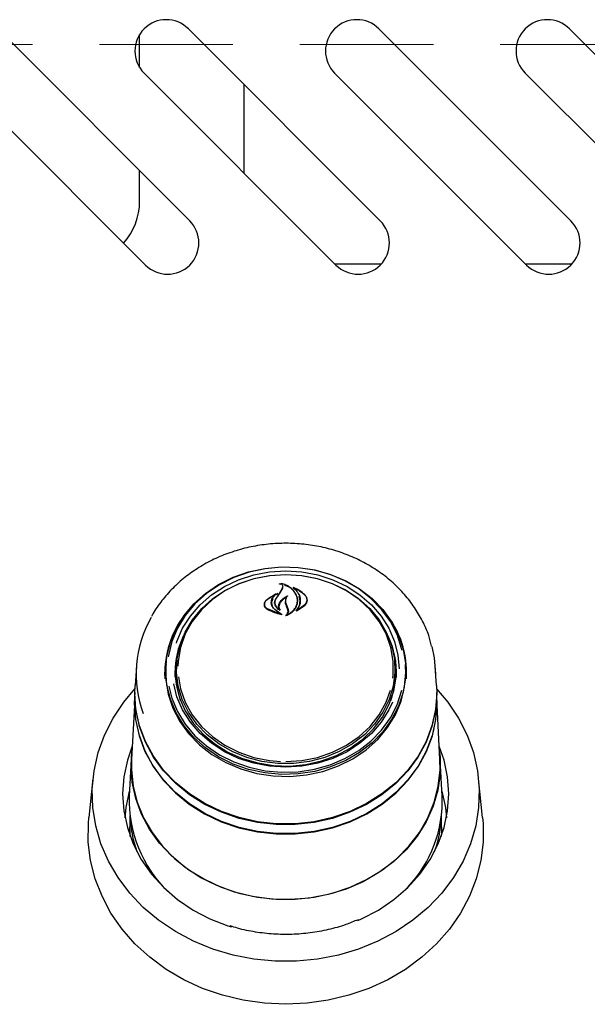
# Model space of a CAD drawing. Header units: inches. Extents: x 31 to 206, y 23 to 145.
# Tile 7 of 64: x 64.82 to 68.22, y 51.2 to 57.1. Entities that reach past the tile are written whole.
import ezdxf

# ---------------------------------------------------------------- set-up
doc = ezdxf.new("R2010")
doc.units = ezdxf.units.IN
doc.header["$LTSCALE"] = 16
doc.header["$MEASUREMENT"] = 0
doc.linetypes.add('HIDDEN', pattern=[0.075, 0.05, -0.025])
doc.layers.add('FORMAT', color=7, linetype='Continuous')

msp = doc.modelspace()

# ---------------------------------------------------------------- linework, layer by layer
at = {"color": 7, "linetype": 'Continuous', "lineweight": 25}
for p, q in [((65.8386, 55.8911), (64.6895, 57.0401)), ((66.9796, 55.8911), (65.8305, 57.0401)), ((68.1206, 55.8911), (66.9715, 57.0401)), ((69.2616, 55.8911), (68.1125, 57.0401)), ((65.5385, 56.809), (65.5385, 57.0062)), ((64.4243, 56.775), (65.5734, 55.6259)), ((65.5653, 56.775), (66.7144, 55.6259)), ((66.7063, 56.775), (67.8554, 55.6259)), ((67.8473, 56.775), (68.9964, 55.6259)), ((66.1635, 56.7072), (66.1635, 56.1769)), ((65.5385, 56.0075), (65.5385, 56.1912)), ((66.7079, 55.6325), (66.9858, 55.6325)), ((67.8489, 55.6325), (68.1268, 55.6325)), ((66.3824, 53.7126), (66.3775, 53.7156)), ((66.3852, 53.7191), (66.3852, 53.7131)), ((66.3528, 53.6554), (66.2959, 53.6175)), ((66.3344, 53.6309), (66.3541, 53.6543)), ((66.3543, 53.651), (66.3543, 53.6548)), ((66.3667, 53.6577), (66.3581, 53.6506)), ((66.3787, 53.6631), (66.3917, 53.686)), ((66.3936, 53.6905), (66.3804, 53.6665)), ((66.3917, 53.686), (66.393, 53.6938)), ((66.3933, 53.6899), (66.3933, 53.6938)), ((66.4577, 53.6942), (66.4577, 53.6891)), ((66.2853, 53.5953), (66.2853, 53.583)), ((66.3434, 53.6002), (66.3483, 53.6059)), ((66.3483, 53.6062), (66.3483, 53.5922)), ((66.4105, 53.602), (66.4173, 53.5838)), ((66.4111, 53.6148), (66.4111, 53.6005)), ((66.4125, 53.6045), (66.4191, 53.5859)), ((66.4837, 53.605), (66.4837, 53.6175)), ((66.4845, 53.5622), (66.5284, 53.5934)), ((66.5411, 53.6098), (66.5411, 53.6218)), ((66.3017, 53.5693), (66.3798, 53.5378)), ((66.3807, 53.5392), (66.3484, 53.563)), ((66.3498, 53.5629), (66.389, 53.5351)), ((66.3748, 53.5644), (66.3748, 53.5656)), ((66.3811, 53.538), (66.3811, 53.5386)), ((66.426, 53.5618), (66.4173, 53.5838)), ((66.4191, 53.5859), (66.4279, 53.5633)), ((66.4215, 53.5333), (66.4215, 53.5329)), ((66.4776, 53.5558), (66.5299, 53.5902)), ((66.4829, 53.5628), (66.4829, 53.5616)), ((65.7604, 53.2411), (65.7584, 53.2129)), ((67.0685, 53.2129), (67.0665, 53.2411)), ((65.5191, 53.2235), (65.5111, 53.1093)), ((65.6906, 53.1503), (65.6893, 53.1882)), ((65.6908, 53.148), (65.6895, 53.1859)), ((65.6966, 53.2348), (65.6958, 53.2237)), ((65.7512, 53.1588), (65.7505, 53.1861)), ((65.7572, 53.1786), (65.7584, 53.2129)), ((67.1311, 53.2237), (67.1304, 53.2348)), ((67.1325, 53.1861), (67.1311, 53.2237)), ((67.3158, 53.1093), (67.3078, 53.2235)), ((65.5095, 53.0674), (65.508, 53.0385)), ((65.5095, 53.0619), (65.5111, 53.1093)), ((67.319, 53.0385), (67.3174, 53.0674)), ((67.3199, 53.0029), (67.319, 53.0385)), ((65.5071, 52.9913), (65.49, 52.6646)), ((67.3369, 52.6646), (67.3198, 52.9913)), ((65.4874, 52.6281), (65.4925, 52.712)), ((65.4884, 52.6644), (65.4769, 52.4464)), ((67.35, 52.4464), (67.3386, 52.6644)), ((65.2592, 52.5509), (65.2346, 52.3175)), ((67.5923, 52.3175), (67.5677, 52.5509)), ((67.351, 52.4096), (67.35, 52.4464)), ((65.4804, 52.3309), (65.4804, 52.2595)), ((67.3465, 52.2595), (67.3465, 52.3306))]:
    msp.add_line(p, q, dxfattribs=at)
at = {"color": 7, "linetype": 'Continuous', "lineweight": 25, "flags": 128}
for points in [[(65.6952, 53.1972), (65.7022, 53.2838), (65.7231, 53.3686), (65.7573, 53.4502), (65.8044, 53.5268), (65.8633, 53.597), (65.9329, 53.6594), (66.0118, 53.7129), (66.0986, 53.7562), (66.1915, 53.7888), (66.2887, 53.8097), (66.3884, 53.8188), (66.4885, 53.8158), (66.5872, 53.8007), (66.6825, 53.7739), (66.7726, 53.7359), (66.8556, 53.6873), (66.9301, 53.6293), (66.9945, 53.5628), (67.0476, 53.4892), (67.0884, 53.4099), (67.116, 53.3265), (67.1299, 53.2406), (67.1299, 53.1538), (67.116, 53.0679), (67.0884, 52.9845), (67.0476, 52.9052), (66.9945, 52.8316), (66.9301, 52.7651), (66.8556, 52.7071), (66.7726, 52.6585), (66.6825, 52.6205), (66.5872, 52.5937), (66.4885, 52.5786), (66.3884, 52.5756), (66.2887, 52.5846), (66.1915, 52.6056), (66.0986, 52.6381), (66.0118, 52.6815), (65.9329, 52.735), (65.8633, 52.7974), (65.8044, 52.8676), (65.7573, 52.9442), (65.7231, 53.0258), (65.7022, 53.1106), (65.6952, 53.1972)], [(67.1102, 53.3182), (67.1073, 53.3304), (67.08, 53.4128), (67.0398, 53.4911), (66.9873, 53.5638), (66.9237, 53.6294), (66.8502, 53.6868), (66.7681, 53.7347), (66.6792, 53.7723), (66.5851, 53.7988), (66.4876, 53.8137), (66.3887, 53.8166), (66.2903, 53.8077), (66.1943, 53.787), (66.1025, 53.7548), (66.0168, 53.712), (65.9388, 53.6592), (65.8701, 53.5976), (65.8119, 53.5282), (65.7655, 53.4526), (65.7316, 53.372), (65.711, 53.2882), (65.7097, 53.2796)], [(65.7589, 53.3617), (65.7623, 53.3721), (65.7962, 53.4507), (65.8426, 53.5243), (65.9006, 53.5914), (65.9691, 53.6507), (66.0466, 53.701), (66.1315, 53.7411), (66.2223, 53.7704), (66.3169, 53.7883), (66.4135, 53.7943), (66.51, 53.7883), (66.6047, 53.7704), (66.6954, 53.7411), (66.7804, 53.701), (66.8579, 53.6507), (66.9263, 53.5914), (66.9844, 53.5243), (67.0308, 53.4507), (67.0646, 53.3721), (67.0852, 53.2902), (67.0921, 53.2089)], [(66.4135, 53.7735), (66.5087, 53.7674), (66.602, 53.7494), (66.6912, 53.7199), (66.7745, 53.6794), (66.8501, 53.6289), (66.9164, 53.5693), (66.972, 53.502), (67.0156, 53.4285), (67.0465, 53.3502), (67.0638, 53.2688), (67.0673, 53.1862), (67.0569, 53.1039), (67.0327, 53.0239), (66.9953, 52.9478), (66.9456, 52.8772), (66.8845, 52.8136), (66.8133, 52.7584), (66.7337, 52.7127), (66.6472, 52.6776), (66.5557, 52.6538), (66.4612, 52.6417), (66.3657, 52.6417), (66.2712, 52.6538), (66.1797, 52.6776), (66.0933, 52.7127), (66.0136, 52.7584), (65.9425, 52.8136), (65.8814, 52.8772), (65.8316, 52.9478), (65.7942, 53.0239), (65.7701, 53.1039), (65.7596, 53.1862), (65.7631, 53.2688), (65.7805, 53.3502), (65.8113, 53.4285), (65.855, 53.502), (65.9106, 53.5693), (65.9769, 53.6289), (66.0525, 53.6794), (66.1358, 53.7199), (66.225, 53.7494), (66.3182, 53.7674), (66.4135, 53.7735)], [(67.0555, 53.1515), (67.0576, 53.1705), (67.0576, 53.2541), (67.0432, 53.3368), (67.0147, 53.4167), (66.9728, 53.492), (66.9185, 53.5611), (66.8528, 53.6224), (66.7773, 53.6745), (66.6937, 53.7163), (66.6039, 53.7468), (66.5097, 53.7654), (66.4135, 53.7717), (66.3172, 53.7654), (66.2231, 53.7468), (66.1332, 53.7163), (66.0496, 53.6745), (65.9741, 53.6224), (65.9085, 53.5611), (65.8541, 53.492), (65.8122, 53.4167), (65.7838, 53.3368), (65.7694, 53.2541), (65.7677, 53.2246)], [(67.2888, 53.3424), (67.3024, 53.2738), (67.3095, 53.1765)], [(65.6958, 53.2237), (65.6962, 53.1426), (65.7102, 53.0566), (65.7378, 52.9731), (65.7786, 52.8937), (65.8318, 52.8201), (65.8963, 52.7535), (65.9708, 52.6954), (66.054, 52.6468), (66.1441, 52.6087), (66.2395, 52.5819), (66.3383, 52.5668), (66.4386, 52.5638), (66.5383, 52.5729), (66.6356, 52.5939), (66.7287, 52.6264), (66.8155, 52.6698), (66.8946, 52.7233), (66.9643, 52.7858), (67.0232, 52.8561), (67.0703, 52.9328), (67.1046, 53.0144), (67.1255, 53.0994), (67.1325, 53.1861), (67.1325, 53.1861)], [(65.7506, 53.1662), (65.7565, 53.1173), (65.7776, 53.0353), (65.8122, 52.9569), (65.8597, 52.8837), (65.9189, 52.8172), (65.9887, 52.759), (66.0675, 52.7101), (66.1538, 52.6717), (66.2455, 52.6446), (66.3408, 52.6294), (66.4377, 52.6263), (66.5341, 52.6355), (66.6279, 52.6567), (66.7171, 52.6896), (66.7998, 52.7333), (66.8744, 52.787), (66.9391, 52.8495), (66.9925, 52.9196), (67.0337, 52.9956), (67.0616, 53.076), (67.0757, 53.159), (67.0763, 53.1662)], [(65.784, 53.0178), (65.7642, 53.0958), (65.7572, 53.1786)], [(65.7704, 53.1602), (65.7838, 53.0878), (65.8122, 53.008), (65.8541, 52.9326), (65.9085, 52.8636), (65.9741, 52.8023), (66.0496, 52.7501), (66.1332, 52.7083), (66.2231, 52.6778), (66.3172, 52.6592), (66.3812, 52.6536)], [(67.3163, 53.0892), (67.3838, 53.0088), (67.4476, 52.913), (67.4989, 52.8117), (67.537, 52.7062), (67.5615, 52.5977), (67.5721, 52.4874), (67.5685, 52.3769), (67.551, 52.2674), (67.5196, 52.1602), (67.4749, 52.0566), (67.4172, 51.9579), (67.3474, 51.8653), (67.2662, 51.78), (67.1747, 51.7028), (67.0739, 51.6349), (66.9651, 51.577), (66.8496, 51.5298), (66.7288, 51.4939), (66.6042, 51.4697), (66.4773, 51.4576), (66.3496, 51.4576), (66.2227, 51.4697), (66.0981, 51.4939), (65.9773, 51.5298), (65.8618, 51.577), (65.753, 51.6349), (65.6522, 51.7028), (65.5607, 51.78), (65.4795, 51.8653), (65.4097, 51.9579), (65.352, 52.0566), (65.3073, 52.1602), (65.2759, 52.2674), (65.2584, 52.3769), (65.2549, 52.4874), (65.2654, 52.5977), (65.2899, 52.7062), (65.328, 52.8117), (65.3793, 52.913), (65.4431, 53.0088), (65.5106, 53.0892)], [(67.3158, 53.1093), (67.3175, 53.0619), (67.3103, 52.9638), (67.2891, 52.8672), (67.254, 52.7737), (67.2056, 52.6848), (67.1448, 52.6018), (67.0725, 52.526), (66.9897, 52.4587), (66.8979, 52.4009), (66.7984, 52.3536), (66.6928, 52.3174), (66.5829, 52.2929), (66.4702, 52.2806), (66.3567, 52.2806), (66.2441, 52.2929), (66.1341, 52.3174), (66.0286, 52.3536), (65.9291, 52.4009), (65.8372, 52.4587), (65.7545, 52.526), (65.6821, 52.6018), (65.6213, 52.6848), (65.5729, 52.7737), (65.5379, 52.8672), (65.5166, 52.9638), (65.5095, 53.0619)], [(65.7132, 53.105), (65.7316, 53.0334), (65.7655, 52.9529), (65.8119, 52.8772), (65.8701, 52.8078), (65.9388, 52.7462), (66.0168, 52.6934), (66.1025, 52.6506), (66.1943, 52.6185), (66.2903, 52.5977), (66.3887, 52.5888), (66.4876, 52.5918), (66.5851, 52.6067), (66.6792, 52.6331), (66.7681, 52.6707), (66.8502, 52.7186), (66.9237, 52.776), (66.9873, 52.8416), (67.0398, 52.9143), (67.08, 52.9926), (67.1073, 53.075), (67.1088, 53.0812)], [(67.0526, 53.009), (67.0308, 52.9624), (66.9844, 52.8888), (66.9263, 52.8217), (66.8579, 52.7624), (66.7804, 52.7121), (66.6954, 52.6719), (66.6047, 52.6426), (66.51, 52.6248), (66.4135, 52.6188), (66.3169, 52.6248), (66.2223, 52.6426), (66.1315, 52.6719), (66.0466, 52.7121), (65.9691, 52.7624), (65.9006, 52.8217), (65.8426, 52.8888), (65.7962, 52.9624), (65.7623, 53.041), (65.7425, 53.1186)], [(66.4135, 52.6529), (66.5097, 52.6592), (66.6039, 52.6778), (66.6937, 52.7083), (66.7773, 52.7501), (66.8528, 52.8023), (66.9185, 52.8636), (66.9728, 52.9326), (67.0147, 53.008), (67.0411, 53.0803)], [(65.508, 53.0385), (65.507, 53.0029), (65.5142, 52.9046), (65.5355, 52.8077), (65.5707, 52.714), (65.6192, 52.6248), (65.6802, 52.5415), (65.7527, 52.4656), (65.8357, 52.3981), (65.9278, 52.3401), (66.0275, 52.2927), (66.1334, 52.2564), (66.2436, 52.2319), (66.3566, 52.2195), (66.4704, 52.2195), (66.5833, 52.2319), (66.6936, 52.2564), (66.7994, 52.2927), (66.8992, 52.3401), (66.9912, 52.3981), (67.0742, 52.4656), (67.1468, 52.5415), (67.2078, 52.6248), (67.2562, 52.714), (67.2914, 52.8077), (67.3127, 52.9046), (67.3199, 53.0029)], [(67.3006, 52.8495), (67.2898, 52.8085), (67.2547, 52.7149), (67.2063, 52.6258), (67.1454, 52.5428), (67.073, 52.4669), (66.9902, 52.3996), (66.8983, 52.3417), (66.7987, 52.2943), (66.6931, 52.2581), (66.583, 52.2336), (66.4703, 52.2213), (66.3567, 52.2213), (66.2439, 52.2336), (66.1339, 52.2581), (66.0282, 52.2943), (65.9287, 52.3417), (65.8367, 52.3996), (65.7539, 52.4669), (65.6815, 52.5428), (65.6206, 52.6258), (65.5722, 52.7149), (65.5371, 52.8085), (65.5158, 52.9051), (65.5087, 53.0033), (65.5088, 53.017)], [(67.3149, 53.0027), (67.3099, 52.9589), (67.2887, 52.8623), (67.2536, 52.7689), (67.2053, 52.6799), (67.1445, 52.597), (67.0722, 52.5213), (66.9894, 52.454), (66.8976, 52.3962), (66.7982, 52.3489), (66.6927, 52.3127), (66.5828, 52.2883), (66.4702, 52.2759), (66.3567, 52.2759), (66.2441, 52.2883), (66.1342, 52.3127), (66.0287, 52.3489), (65.9293, 52.3962), (65.8375, 52.454), (65.7548, 52.5213), (65.6824, 52.597), (65.6216, 52.6799), (65.5733, 52.7689), (65.5383, 52.8623), (65.517, 52.9589), (65.5121, 53.0021)], [(65.4942, 52.7447), (65.4654, 52.6619), (65.4441, 52.5614), (65.437, 52.4595), (65.4441, 52.3576), (65.4654, 52.2571), (65.5004, 52.1597), (65.5488, 52.0665), (65.6098, 51.9791), (65.6826, 51.8988), (65.7659, 51.8266), (65.8588, 51.7636), (65.9597, 51.7107), (66.0672, 51.6688), (66.0878, 51.6623)], [(67.3344, 52.712), (67.3378, 52.6774), (67.3378, 52.5787), (67.3238, 52.4807), (67.2959, 52.3849), (67.2548, 52.2929), (67.2008, 52.2059), (67.1349, 52.1253), (67.0581, 52.0523), (66.9715, 51.9881), (66.8765, 51.9335), (66.7744, 51.8895), (66.6669, 51.8567), (66.5555, 51.8356), (66.442, 51.8265), (66.328, 51.8295), (66.2154, 51.8446), (66.1057, 51.8717), (66.0007, 51.9102), (65.9019, 51.9595), (65.811, 52.019), (65.7291, 52.0878), (65.6576, 52.1647), (65.5976, 52.2486), (65.5499, 52.3384), (65.5154, 52.4324), (65.4944, 52.5295), (65.4874, 52.6281), (65.4874, 52.6281)], [(66.8456, 51.7012), (66.8672, 51.7107), (66.9681, 51.7636), (67.061, 51.8266), (67.1443, 51.8988), (67.2171, 51.9791), (67.2781, 52.0665), (67.3265, 52.1597), (67.3615, 52.2571), (67.3828, 52.3576), (67.3899, 52.4595), (67.3828, 52.5614), (67.3615, 52.6619), (67.3327, 52.7447)], [(65.49, 52.6646), (65.4895, 52.6037), (65.5, 52.5055), (65.5243, 52.4092), (65.5622, 52.3163), (65.6129, 52.228), (65.6758, 52.1459), (65.7498, 52.071), (65.8339, 52.0046), (65.9268, 51.9477), (66.0271, 51.901), (66.1332, 51.8654), (66.2436, 51.8414), (66.3566, 51.8293), (66.4704, 51.8293), (66.5833, 51.8414), (66.6937, 51.8654), (66.7998, 51.901), (66.9001, 51.9477), (66.993, 52.0046), (67.0771, 52.071), (67.1512, 52.1459), (67.214, 52.228), (67.2648, 52.3163), (67.3026, 52.4092), (67.3269, 52.5055), (67.3374, 52.6037), (67.3369, 52.6646)], [(65.4511, 52.3162), (65.4574, 52.3784), (65.4785, 52.4761)], [(67.3484, 52.476), (67.3695, 52.3784), (67.3758, 52.3162)], [(67.5923, 52.3175), (67.5953, 52.2814), (67.5955, 52.1703), (67.5818, 52.0598), (67.5544, 51.9513), (67.5135, 51.846), (67.4598, 51.7451), (67.3937, 51.6499), (67.3162, 51.5614), (67.228, 51.4807), (67.1303, 51.4087), (67.0242, 51.3463), (66.9109, 51.2943), (66.7917, 51.2531), (66.6681, 51.2234), (66.5415, 51.2054), (66.4135, 51.1994), (66.2854, 51.2054), (66.1588, 51.2234), (66.0352, 51.2531), (65.916, 51.2943), (65.8027, 51.3463), (65.6966, 51.4087), (65.5989, 51.4807), (65.5107, 51.5614), (65.4332, 51.6499), (65.3671, 51.7451), (65.3134, 51.846), (65.2726, 51.9513), (65.2451, 52.0598), (65.2314, 52.1703), (65.2316, 52.2814), (65.2346, 52.3175)], [(65.4826, 52.2042), (65.4814, 52.2221), (65.4804, 52.2595)], [(67.3465, 52.2595), (67.3455, 52.2221), (67.3443, 52.2042)]]:
    msp.add_lwpolyline(points, dxfattribs=at)
at = {"color": 7, "linetype": 'Continuous', "lineweight": 25}
for centre, radius, start, end in [((65.6979, 56.9076), 0.1875, 45, 225), ((66.8389, 56.9076), 0.1875, 45, 225), ((67.9799, 56.9076), 0.1875, 45, 225), ((65.1635, 56.0075), 0.375, 318.07219, 0), ((65.706, 55.7585), 0.1875, 225, 45), ((66.847, 55.7585), 0.1875, 225, 45), ((67.988, 55.7585), 0.1875, 225, 45), ((70.3242, 50.8513), 4.845, 144.52439, 145.01992), ((71.8181, 49.9188), 6.604, 145.42549, 145.79666), ((66.2653, 53.1823), 0.576, 140.17769, 179.40724), ((66.5693, 53.1855), 0.568, 356.44766, 40.07177), ((66.2025, 53.1768), 0.6846, 150.3798, 200.13155), ((66.2517, 53.1833), 0.5622, 149.45876, 179.73458), ((66.5796, 53.1848), 0.5577, 356.22225, 30.64279), ((66.2594, 53.1848), 0.509, 154.51322, 179.8582), ((66.5682, 53.1851), 0.5082, 357.02914, 25.48814), ((66.2548, 53.1769), 0.5043, 161.21101, 179.9298), ((66.5721, 53.1769), 0.5043, 0.0702, 18.78899), ((66.5723, 53.1788), 0.4974, 341.11962, 3.93688), ((66.2329, 52.4195), 0.7565, 177.96642, 226.07658), ((66.5963, 52.4193), 0.7547, 313.84142, 359.25803), ((66.1914, 52.3541), 0.7111, 182.22441, 199.68199), ((66.6373, 52.3538), 0.7092, 340.29465, 357.76984)]:
    msp.add_arc(centre, radius, start, end, dxfattribs=at)
for points, knots in [([(67.2871, 53.3448), (67.2817, 53.3659), (67.2685, 53.4171), (67.2339, 53.4949), (67.1857, 53.5772), (67.1264, 53.6538), (67.0573, 53.7239), (66.9791, 53.7863), (66.8931, 53.8403), (66.8004, 53.8851), (66.7022, 53.92), (66.6, 53.9446), (66.4951, 53.9584), (66.3891, 53.9614), (66.2834, 53.9534), (66.1795, 53.9346), (66.0787, 53.9051), (65.9827, 53.8655), (65.8926, 53.8161), (65.8098, 53.7577), (65.7352, 53.6913), (65.6711, 53.6172), (65.6292, 53.5597), (65.6125, 53.526), (65.6098, 53.5207)], [0, 0, 0, 0, 0.0332727, 0.0807068, 0.1282088, 0.1757971, 0.2234775, 0.2712458, 0.3190911, 0.3669988, 0.4149553, 0.4629482, 0.5109686, 0.5590091, 0.6070649, 0.6551304, 0.7032007, 0.7512681, 0.7993232, 0.8473524, 0.895339, 0.9432633, 0.9911059, 1, 1, 1, 1]), ([(66.3775, 53.7156), (66.3774, 53.7157), (66.3772, 53.7158), (66.377, 53.716), (66.377, 53.7163), (66.3771, 53.7165), (66.3773, 53.7167), (66.3775, 53.7169), (66.3779, 53.717), (66.3781, 53.717), (66.3782, 53.717), (66.3783, 53.717)], [0, 0, 0, 0, 0.1224, 0.244236, 0.369255, 0.495977, 0.62191, 0.744824, 0.862763, 0.978258, 1, 1, 1, 1]), ([(66.3852, 53.7148), (66.3832, 53.7156), (66.381, 53.7165), (66.3786, 53.7169), (66.3783, 53.717)], [0, 0, 0, 0, 0.876907, 1, 1, 1, 1]), ([(66.3865, 53.7199), (66.3864, 53.7199), (66.3861, 53.7199), (66.3858, 53.7199), (66.3855, 53.7197), (66.3853, 53.7196), (66.3852, 53.7193), (66.3851, 53.7191), (66.3852, 53.7188), (66.3854, 53.7187), (66.3854, 53.7186)], [0, 0, 0, 0, 0.124643, 0.249926, 0.374545, 0.500723, 0.629492, 0.760432, 0.893033, 1, 1, 1, 1]), ([(66.3854, 53.7186), (66.3869, 53.7173), (66.3906, 53.7138), (66.3943, 53.707), (66.3959, 53.6987), (66.3944, 53.6933), (66.3936, 53.6905)], [0, 0, 0, 0, 0.174091, 0.449115, 0.724053, 1, 1, 1, 1]), ([(66.4783, 53.6467), (66.4742, 53.6554), (66.4659, 53.6726), (66.4435, 53.694), (66.4169, 53.7107), (66.3962, 53.7169), (66.3865, 53.7199)], [0, 0, 0, 0, 0.258265, 0.514964, 0.771452, 1, 1, 1, 1]), ([(66.3656, 53.6589), (66.3444, 53.6487), (66.3185, 53.6362), (66.2981, 53.6187), (66.2944, 53.6155)], [0, 0, 0, 0, 0.8204394, 1, 1, 1, 1]), ([(66.3541, 53.6543), (66.3541, 53.6543), (66.3543, 53.6545), (66.3543, 53.6547), (66.3543, 53.655), (66.3541, 53.6552), (66.3539, 53.6554), (66.3536, 53.6555), (66.3532, 53.6556), (66.353, 53.6555), (66.3528, 53.6554), (66.3528, 53.6554)], [0, 0, 0, 0, 0.1189368, 0.2378311, 0.358112, 0.4788489, 0.599371, 0.717879, 0.8348222, 0.9506522, 1, 1, 1, 1]), ([(66.3656, 53.6589), (66.3657, 53.659), (66.3659, 53.659), (66.3663, 53.659), (66.3666, 53.6589), (66.3668, 53.6588), (66.367, 53.6586), (66.3671, 53.6583), (66.3671, 53.6581), (66.3669, 53.6578), (66.3668, 53.6577), (66.3667, 53.6577)], [0, 0, 0, 0, 0.110967, 0.222319, 0.333002, 0.445559, 0.560656, 0.678523, 0.798035, 0.91756, 1, 1, 1, 1]), ([(66.4803, 53.6436), (66.474, 53.6549), (66.4615, 53.6777), (66.4332, 53.6999), (66.4118, 53.7062), (66.4058, 53.708)], [0, 0, 0, 0, 0.4174468, 0.8350651, 1, 1, 1, 1]), ([(66.4456, 53.6945), (66.4456, 53.6945), (66.4454, 53.6946), (66.4453, 53.6949), (66.4452, 53.6951), (66.4453, 53.6954), (66.4455, 53.6956), (66.4458, 53.6957), (66.4462, 53.6958), (66.4464, 53.6958), (66.4466, 53.6957), (66.4466, 53.6957)], [0, 0, 0, 0, 0.117455, 0.234751, 0.354613, 0.476588, 0.598184, 0.717405, 0.832785, 0.945408, 1, 1, 1, 1]), ([(66.4591, 53.6949), (66.459, 53.6949), (66.4588, 53.695), (66.4585, 53.695), (66.4582, 53.6949), (66.4579, 53.6947), (66.4577, 53.6945), (66.4577, 53.6942), (66.4577, 53.694), (66.4578, 53.6938), (66.4579, 53.6937), (66.458, 53.6936)], [0, 0, 0, 0, 0.115038, 0.23064, 0.345804, 0.461981, 0.58029, 0.700485, 0.821941, 0.943125, 1, 1, 1, 1]), ([(66.5299, 53.6474), (66.5134, 53.6611), (66.492, 53.6788), (66.4641, 53.689), (66.4577, 53.6914)], [0, 0, 0, 0, 0.771758, 1, 1, 1, 1]), ([(66.458, 53.6936), (66.4644, 53.6883), (66.4786, 53.6764), (66.4933, 53.6535), (66.502, 53.6268), (66.5003, 53.6085), (66.4995, 53.5993)], [0, 0, 0, 0, 0.211221, 0.473541, 0.73597, 1, 1, 1, 1]), ([(66.5284, 53.6505), (66.5175, 53.66), (66.4973, 53.6778), (66.4712, 53.6895), (66.4591, 53.6949)], [0, 0, 0, 0, 0.539119, 1, 1, 1, 1]), ([(66.2944, 53.6155), (66.2915, 53.6124), (66.2857, 53.606), (66.2826, 53.5945), (66.2844, 53.5831), (66.2906, 53.5732), (66.2974, 53.5686), (66.3005, 53.5665)], [0, 0, 0, 0, 0.2050617, 0.410013, 0.6175177, 0.8269236, 1, 1, 1, 1]), ([(66.2959, 53.6175), (66.2941, 53.6156), (66.2906, 53.612), (66.2871, 53.6057), (66.2853, 53.599), (66.2852, 53.5921), (66.2869, 53.5855), (66.2903, 53.5793), (66.2952, 53.5737), (66.2995, 53.5708), (66.3017, 53.5693)], [0, 0, 0, 0, 0.1249802, 0.2497866, 0.3749265, 0.4997587, 0.6246993, 0.7497447, 0.8746858, 1, 1, 1, 1]), ([(66.3268, 53.6038), (66.3271, 53.6085), (66.3277, 53.6178), (66.3321, 53.6265), (66.3344, 53.6309)], [0, 0, 0, 0, 0.500012, 1, 1, 1, 1]), ([(66.3484, 53.563), (66.3422, 53.5689), (66.3298, 53.5808), (66.3278, 53.5961), (66.3268, 53.6038)], [0, 0, 0, 0, 0.499906, 1, 1, 1, 1]), ([(66.3362, 53.6272), (66.3331, 53.6206), (66.3291, 53.6122), (66.3288, 53.6034), (66.3288, 53.6015)], [0, 0, 0, 0, 0.784197, 1, 1, 1, 1]), ([(66.3288, 53.6015), (66.3296, 53.5953), (66.3312, 53.583), (66.3408, 53.5702), (66.3481, 53.5643), (66.3498, 53.5629)], [0, 0, 0, 0, 0.432182, 0.864471, 1, 1, 1, 1]), ([(66.3545, 53.6288), (66.3515, 53.6232), (66.3454, 53.612), (66.3463, 53.5934), (66.3548, 53.5763), (66.367, 53.5651), (66.3759, 53.5604), (66.3782, 53.5592)], [0, 0, 0, 0, 0.229603, 0.459163, 0.689564, 0.918378, 1, 1, 1, 1]), ([(66.3563, 53.6312), (66.3532, 53.6253), (66.3471, 53.6135), (66.3487, 53.5941), (66.3575, 53.577), (66.3683, 53.5688), (66.3732, 53.565)], [0, 0, 0, 0, 0.25973, 0.519491, 0.779235, 1, 1, 1, 1]), ([(66.3748, 53.5659), (66.3738, 53.5684), (66.3714, 53.5742), (66.3704, 53.5838), (66.3719, 53.5945), (66.3753, 53.601), (66.377, 53.6043)], [0, 0, 0, 0, 0.194714, 0.462365, 0.730618, 1, 1, 1, 1]), ([(66.3788, 53.6015), (66.3765, 53.5966), (66.3718, 53.5868), (66.373, 53.5721), (66.3776, 53.5637), (66.3796, 53.5602)], [0, 0, 0, 0, 0.365087, 0.730133, 1, 1, 1, 1]), ([(66.377, 53.6043), (66.3833, 53.6129), (66.3949, 53.6287), (66.4134, 53.6396), (66.4218, 53.6446)], [0, 0, 0, 0, 0.544319, 1, 1, 1, 1]), ([(66.4146, 53.6355), (66.4051, 53.6288), (66.3909, 53.6189), (66.3818, 53.6058), (66.3788, 53.6015)], [0, 0, 0, 0, 0.666829, 1, 1, 1, 1]), ([(66.4099, 53.6123), (66.4097, 53.6101), (66.4092, 53.6067), (66.4102, 53.6032), (66.4105, 53.602)], [0, 0, 0, 0, 0.626352, 1, 1, 1, 1]), ([(66.4231, 53.6434), (66.4215, 53.6416), (66.4172, 53.6366), (66.4127, 53.6273), (66.4103, 53.6159), (66.4118, 53.6083), (66.4125, 53.6045)], [0, 0, 0, 0, 0.16332, 0.4416379, 0.7203684, 1, 1, 1, 1]), ([(66.4145, 53.5269), (66.424, 53.5312), (66.4455, 53.5409), (66.4718, 53.5651), (66.4796, 53.5862), (66.4837, 53.5971)], [0, 0, 0, 0, 0.276667, 0.623595, 1, 1, 1, 1]), ([(66.4218, 53.6446), (66.4219, 53.6446), (66.422, 53.6447), (66.4224, 53.6447), (66.4227, 53.6446), (66.423, 53.6445), (66.4232, 53.6443), (66.4233, 53.644), (66.4233, 53.6438), (66.4232, 53.6436), (66.4231, 53.6435), (66.4231, 53.6434)], [0, 0, 0, 0, 0.118611, 0.237712, 0.356346, 0.47484, 0.594551, 0.715924, 0.838786, 0.962039, 1, 1, 1, 1]), ([(66.423, 53.5326), (66.4294, 53.536), (66.4436, 53.5435), (66.461, 53.5593), (66.4751, 53.5783), (66.4795, 53.5925), (66.4817, 53.5996)], [0, 0, 0, 0, 0.2171309, 0.4774897, 0.7380145, 1, 1, 1, 1]), ([(66.4763, 53.557), (66.4826, 53.5651), (66.4926, 53.5778), (66.4962, 53.5922), (66.4975, 53.5974)], [0, 0, 0, 0, 0.636801, 1, 1, 1, 1]), ([(66.4817, 53.5996), (66.4829, 53.6075), (66.4853, 53.6235), (66.4806, 53.639), (66.4783, 53.6467)], [0, 0, 0, 0, 0.499998, 1, 1, 1, 1]), ([(66.4837, 53.5971), (66.485, 53.6089), (66.4868, 53.6247), (66.4816, 53.6398), (66.4803, 53.6436)], [0, 0, 0, 0, 0.745681, 1, 1, 1, 1]), ([(66.4995, 53.5993), (66.4977, 53.5924), (66.4944, 53.5798), (66.4866, 53.5684), (66.483, 53.5633)], [0, 0, 0, 0, 0.546375, 1, 1, 1, 1]), ([(66.4975, 53.5974), (66.4993, 53.6095), (66.5014, 53.6245), (66.4939, 53.6379), (66.4925, 53.6405)], [0, 0, 0, 0, 0.8115184, 1, 1, 1, 1]), ([(66.5284, 53.5934), (66.532, 53.5977), (66.5392, 53.6063), (66.5421, 53.6217), (66.5392, 53.6373), (66.532, 53.6461), (66.5284, 53.6505)], [0, 0, 0, 0, 0.249987, 0.499994, 0.74996, 1, 1, 1, 1]), ([(66.5299, 53.5902), (66.5337, 53.5945), (66.5412, 53.6032), (66.5442, 53.619), (66.5409, 53.6346), (66.5335, 53.6432), (66.5299, 53.6474)], [0, 0, 0, 0, 0.253616, 0.507151, 0.762076, 1, 1, 1, 1]), ([(66.3005, 53.5665), (66.3242, 53.5551), (66.3519, 53.5418), (66.3835, 53.5348), (66.3881, 53.5337)], [0, 0, 0, 0, 0.853881, 1, 1, 1, 1]), ([(66.3732, 53.565), (66.3733, 53.5649), (66.3735, 53.5648), (66.3738, 53.5648), (66.3742, 53.5649), (66.3745, 53.565), (66.3747, 53.5652), (66.3748, 53.5654), (66.3749, 53.5657), (66.3748, 53.5658), (66.3748, 53.5659)], [0, 0, 0, 0, 0.128367, 0.25682, 0.384913, 0.512514, 0.640489, 0.769767, 0.900073, 1, 1, 1, 1]), ([(66.3796, 53.5602), (66.3796, 53.5601), (66.3797, 53.56), (66.3797, 53.5597), (66.3796, 53.5594), (66.3794, 53.5592), (66.3791, 53.5591), (66.3787, 53.559), (66.3784, 53.5591), (66.3782, 53.5591), (66.3782, 53.5592)], [0, 0, 0, 0, 0.131111, 0.262334, 0.393891, 0.524074, 0.652792, 0.7799, 0.906105, 1, 1, 1, 1]), ([(66.3798, 53.5378), (66.3799, 53.5378), (66.3801, 53.5377), (66.3804, 53.5378), (66.3807, 53.5379), (66.3809, 53.5381), (66.3811, 53.5384), (66.3811, 53.5387), (66.381, 53.539), (66.3808, 53.5391), (66.3807, 53.5392)], [0, 0, 0, 0, 0.122242, 0.244859, 0.367572, 0.490279, 0.613993, 0.738488, 0.863387, 1, 1, 1, 1]), ([(66.389, 53.5351), (66.3891, 53.535), (66.3892, 53.5349), (66.3894, 53.5346), (66.3894, 53.5344), (66.3893, 53.5341), (66.389, 53.5339), (66.3887, 53.5338), (66.3884, 53.5337), (66.3882, 53.5337), (66.3881, 53.5337)], [0, 0, 0, 0, 0.125786, 0.251555, 0.378293, 0.504932, 0.631415, 0.756401, 0.880096, 1, 1, 1, 1]), ([(66.4134, 53.5282), (66.4148, 53.5293), (66.4197, 53.5332), (66.4255, 53.5413), (66.4283, 53.552), (66.4267, 53.5588), (66.426, 53.5618)], [0, 0, 0, 0, 0.130217, 0.436739, 0.746189, 1, 1, 1, 1]), ([(66.4217, 53.5338), (66.4216, 53.5337), (66.4215, 53.5335), (66.4215, 53.5332), (66.4216, 53.533), (66.4217, 53.5327), (66.422, 53.5326), (66.4223, 53.5325), (66.4227, 53.5325), (66.4229, 53.5326), (66.423, 53.5326)], [0, 0, 0, 0, 0.126147, 0.252417, 0.378838, 0.505031, 0.630831, 0.755492, 0.879792, 1, 1, 1, 1]), ([(66.4279, 53.5633), (66.4286, 53.5605), (66.43, 53.5548), (66.4287, 53.5461), (66.4257, 53.539), (66.4227, 53.5352), (66.4217, 53.5338)], [0, 0, 0, 0, 0.280341, 0.560258, 0.840546, 1, 1, 1, 1]), ([(66.4776, 53.5558), (66.4775, 53.5558), (66.4773, 53.5557), (66.477, 53.5557), (66.4767, 53.5558), (66.4764, 53.556), (66.4762, 53.5562), (66.4761, 53.5564), (66.4761, 53.5567), (66.4762, 53.5569), (66.4763, 53.557), (66.4763, 53.557)], [0, 0, 0, 0, 0.122003, 0.243915, 0.365331, 0.486336, 0.608057, 0.731754, 0.856784, 0.982755, 1, 1, 1, 1]), ([(66.483, 53.5633), (66.483, 53.5632), (66.4829, 53.563), (66.4829, 53.5627), (66.483, 53.5625), (66.4832, 53.5622), (66.4835, 53.5621), (66.4838, 53.562), (66.4842, 53.562), (66.4844, 53.5621), (66.4845, 53.5622)], [0, 0, 0, 0, 0.126463, 0.252737, 0.379313, 0.505039, 0.629754, 0.753406, 0.876397, 1, 1, 1, 1]), ([(66.4145, 53.5269), (66.4144, 53.5269), (66.4142, 53.5268), (66.4138, 53.5268), (66.4135, 53.5269), (66.4133, 53.5271), (66.4131, 53.5274), (66.413, 53.5276), (66.4131, 53.5279), (66.4132, 53.5281), (66.4133, 53.5282), (66.4134, 53.5282)], [0, 0, 0, 0, 0.116969, 0.233855, 0.350667, 0.467802, 0.585996, 0.705672, 0.826089, 0.946602, 1, 1, 1, 1]), ([(66.8464, 51.7059), (66.8219, 51.6957), (66.7645, 51.6715), (66.6684, 51.6451), (66.5606, 51.6252), (66.4507, 51.6164), (66.3404, 51.618), (66.2313, 51.6309), (66.1444, 51.6479), (66.096, 51.6642), (66.0817, 51.669)], [0, 0, 0, 0, 0.103445, 0.24321, 0.382942, 0.522651, 0.662343, 0.802021, 0.941691, 1, 1, 1, 1])]:
    msp.add_open_spline(points, degree=3, knots=knots, dxfattribs=at)
at = {"layer": 'FORMAT', "linetype": 'HIDDEN', "lineweight": 18}
msp.add_line((38.8976, 56.9459), (205.7069, 56.9459), dxfattribs=at)

doc.saveas('drawing.dxf')
